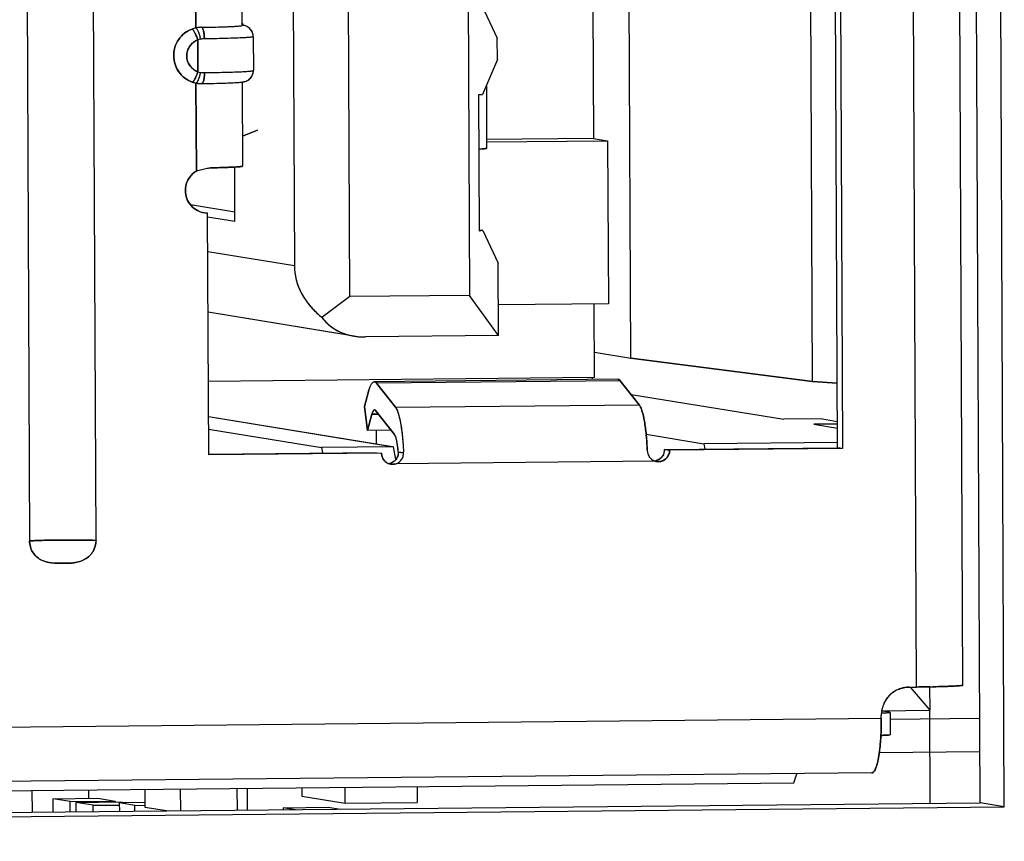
# Model space of a CAD drawing. Header units: millimetres. Extents: x 0 to 1750, y -1720 to 477.
# Tile 23 of 256: x 344.73 to 353.47, y -980.14 to -972.84. Entities that reach past the tile are written whole.
import ezdxf

# ---------------------------------------------------------------- set-up
doc = ezdxf.new("R2010")
doc.units = ezdxf.units.MM
doc.header["$LTSCALE"] = 92.51
for name, color, linetype in [('101304998_DXF_CONTINUOUS_LINE', 7, 'CONTINUOUS'), ('_101304998_1DXF_CONTINUOUS_LINE', 7, 'CONTINUOUS'), ('CAP0402_M_1_DXF_CONTINUOUS_LINE', 7, 'CONTINUOUS'), ('DE-11-072043DXF_CONTINUOUS_LINE', 7, 'CONTINUOUS'), ('DE-19-009523DXF_CONTINUOUS_LINE', 7, 'CONTINUOUS'), ('DFN_10P_20_9DXF_CONTINUOUS_LINE', 7, 'CONTINUOUS'), ('MANIFOLD_SOLDXF_CONTINUOUS_LINE', 7, 'CONTINUOUS'), ('RES0402_M_1_DXF_CONTINUOUS_LINE', 7, 'CONTINUOUS')]:
    doc.layers.add(name, color=color, linetype=linetype)

msp = doc.modelspace()

# ---------------------------------------------------------------- linework, layer by layer
at = {"layer": '101304998_DXF_CONTINUOUS_LINE'}
for p, q in [((352.6917, -978.765), (352.6157, -961.4232)), ((353.1022, -978.7482), (353.0262, -961.4064)), ((344.751, -962.8757), (344.8149, -977.4688)), ((345.4052, -977.4629), (345.3413, -962.8698)), ((347.6596, -975.298), (347.6143, -964.9629)), ((348.6768, -964.9523), (348.7221, -975.2874)), ((347.1238, -965.2072), (347.1668, -975.0226)), ((350.1533, -975.8441), (350.1346, -971.5962)), ((351.7657, -976.0528), (351.7471, -971.8048)), ((351.9883, -976.6402), (351.9684, -972.0923)), ((352.0131, -972.0996), (352.033, -976.6475)), ((346.2905, -972.9111), (346.287, -972.1297)), ((346.6976, -972.1396), (346.7009, -972.8893)), ((348.8322, -972.7128), (348.9683, -973.0006)), ((349.8176, -972.7147), (349.8228, -973.8925)), ((346.7094, -972.8879), (346.7014, -972.8865)), ((346.4725, -972.9031), (346.5491, -972.9009)), ((346.31, -973.3002), (346.3088, -973.0175)), ((346.8014, -972.9888), (346.8027, -973.2887)), ((348.9691, -973.1905), (348.9683, -973.0006)), ((348.9691, -973.1905), (348.8356, -973.5024)), ((346.296, -974.1823), (346.2926, -973.4008)), ((346.3022, -973.3948), (346.3058, -973.3897)), ((346.3981, -973.4045), (346.4914, -973.4025)), ((346.7031, -973.3891), (346.7064, -974.1387)), ((348.871, -973.4197), (348.8735, -973.9798)), ((348.8356, -973.5024), (348.802, -973.5054)), ((348.802, -973.5054), (348.8073, -974.7149)), ((346.7052, -973.8728), (346.838, -973.8191)), ((348.8729, -973.9236), (349.9481, -973.9129)), ((349.8228, -973.8925), (348.8732, -973.9019)), ((349.8228, -973.8925), (349.9481, -973.9129)), ((349.9481, -973.9129), (349.9544, -975.3622)), ((348.8326, -973.986), (348.8094, -973.9875)), ((346.6528, -974.1458), (346.6252, -974.1474)), ((346.6389, -974.6318), (346.6368, -974.1467)), ((346.6737, -974.1443), (346.6528, -974.1458)), ((346.6385, -974.5472), (346.2451, -974.4829)), ((346.4055, -976.7033), (346.396, -974.5543)), ((346.6389, -974.6318), (346.3962, -974.5922)), ((348.8409, -974.7118), (348.8073, -974.7149)), ((348.8409, -974.7118), (348.8086, -974.7066)), ((348.8409, -974.7118), (348.977, -974.9996)), ((346.3975, -974.897), (347.1668, -975.0226)), ((348.9798, -975.6443), (348.977, -974.9996)), ((347.6596, -975.298), (347.4113, -975.4826)), ((348.7221, -975.2874), (347.6596, -975.298)), ((348.9798, -975.6443), (348.7221, -975.2874)), ((349.9544, -975.3622), (348.9787, -975.3719)), ((349.8321, -976.0164), (349.8292, -975.3635)), ((347.6962, -975.6484), (346.3999, -975.4369)), ((348.9798, -975.6443), (347.7992, -975.656)), ((349.8311, -975.7916), (350.1533, -975.8441)), ((351.7657, -976.0528), (350.1533, -975.8441)), ((349.8321, -976.0164), (346.4026, -976.0505)), ((350.0399, -976.0317), (347.8754, -976.0532)), ((349.8127, -976.034), (349.8126, -976.0165)), ((350.0602, -976.0445), (347.8958, -976.066)), ((348.0633, -976.2793), (347.8958, -976.066)), ((350.0602, -976.0445), (350.2278, -976.2578)), ((351.9858, -976.065), (351.7657, -976.0528)), ((347.8289, -976.1293), (347.7889, -976.274)), ((350.1559, -976.1662), (351.5116, -976.3875)), ((347.7889, -976.274), (347.8147, -976.486)), ((348.0633, -976.2793), (350.2278, -976.2578)), ((346.404, -976.363), (348.0382, -976.6297)), ((347.8147, -976.486), (347.8546, -976.3413)), ((347.8546, -976.3413), (347.9125, -976.3407)), ((347.8881, -976.3096), (348.0556, -976.5229)), ((351.8559, -976.3841), (351.5116, -976.3875)), ((351.8559, -976.3841), (351.9873, -976.4055)), ((351.9874, -976.4293), (351.7801, -976.4313)), ((351.7801, -976.4313), (351.9875, -976.4652)), ((346.4044, -976.4738), (347.407, -976.6374)), ((348.025, -976.4839), (347.8147, -976.486)), ((347.8966, -976.6066), (347.8961, -976.4852)), ((350.2901, -976.5203), (350.8012, -976.6037)), ((348.0465, -976.631), (347.407, -976.6374)), ((347.407, -976.6374), (347.4156, -976.6855)), ((348.0669, -976.7457), (348.0465, -976.631)), ((350.4535, -976.6554), (351.9883, -976.6402)), ((352.033, -976.6475), (350.4982, -976.6627)), ((351.9878, -976.5919), (350.8012, -976.6037)), ((350.8012, -976.6037), (350.8098, -976.6519)), ((346.4054, -976.6956), (347.8955, -976.6808)), ((347.9402, -976.6881), (346.4055, -976.7033)), ((348.1354, -976.6859), (348.0889, -976.6783)), ((350.4982, -976.6627), (350.4535, -976.6554)), ((350.3695, -976.7589), (348.0698, -976.7818)), ((350.3838, -976.7622), (350.3695, -976.7589)), ((352.6228, -978.7657), (352.6917, -978.765)), ((352.8107, -978.9717), (352.637, -978.7656)), ((352.8107, -978.9717), (352.8098, -978.7633)), ((352.3775, -978.976), (352.8107, -978.9717)), ((352.453, -978.9894), (352.3844, -978.9782)), ((352.3871, -978.9943), (352.4168, -978.9934)), ((352.4549, -978.9906), (352.4554, -978.9902)), ((352.4555, -978.9902), (352.4563, -979.1901)), ((323.614, -979.3284), (352.378, -979.043)), ((352.378, -979.043), (352.3779, -979.018)), ((353.252, -979.0445), (352.4561, -979.0524)), ((353.2533, -979.342), (352.3598, -979.3509)), ((352.2935, -979.5284), (323.5653, -979.8135)), ((322.8735, -979.9013), (351.6017, -979.6163)), ((351.6017, -979.6163), (351.6279, -979.535))]:
    msp.add_line(p, q, dxfattribs=at)
for centre, radius, start, end in [((346.5738, -972.9772), 0.1673, 34.38979, 40.55821), ((346.5666, -972.9822), 0.1761, 32.01941, 34.43174), ((346.3424, -973.1499), 0.2443, 102.27918, 110.28778), ((346.3427, -973.1505), 0.245, 90.82418, 102.31255), ((346.3701, -973.2158), 0.2075, 100.50676, 107.19405), ((346.37, -973.2151), 0.2068, 90.77263, 100.51354), ((346.366, -973.1065), 0.2017, 253.89115, 260.75273), ((345.89, -973.2192), 0.4519, 347.29842, 348.99214), ((346.366, -973.1067), 0.2015, 260.75081, 270.73726), ((346.3395, -973.1632), 0.2422, 250.77952, 258.83433), ((346.3393, -973.164), 0.2413, 258.83888, 260.83009), ((346.339, -973.1661), 0.2392, 260.83035, 262.719), ((346.3387, -973.168), 0.2374, 262.7195, 264.29714), ((346.3386, -973.1696), 0.2357, 264.29732, 265.77664), ((346.3384, -973.173), 0.2323, 265.76924, 270.74267), ((346.1551, -959.1639), 14.2427, 270.7528, 270.86809), ((346.1673, -959.9671), 13.4394, 270.86794, 270.98373), ((346.6727, -973.1663), 0.2274, 277.68869, 280.43334), ((348.6908, -971.9627), 2.0283, 273.2107, 273.35116), ((346.3938, -974.3611), 0.1931, 248.63748, 253.88914), ((346.3944, -974.3593), 0.195, 253.88304, 255.78123), ((346.3946, -974.3586), 0.1958, 255.78233, 260.70724), ((346.3942, -974.3609), 0.1934, 260.68921, 270.53165), ((347.7864, -975.0955), 0.5603, 260.73566, 262.03954), ((347.7895, -975.072), 0.5839, 262.053, 265.71737), ((347.7915, -975.0471), 0.609, 265.7065, 267.1668), ((347.7922, -975.0334), 0.6226, 267.1628, 267.6406), ((347.7926, -975.0246), 0.6315, 267.64179, 268.70341), ((347.7928, -975.017), 0.6391, 268.70217, 269.24531), ((347.7928, -975.0109), 0.6452, 269.24622, 270.56974), ((348.0404, -976.6881), 0.1001, 198.25823, 207.42265), ((347.9951, -976.6848), 0.0944, 319.69847, 330.81286), ((347.9975, -976.6861), 0.0917, 330.81471, 339.22513), ((345.4889, -976.7886), 2.6485, 2.22281, 2.43737), ((350.3535, -976.657), 0.0996, 306.76799, 315.6969), ((350.3524, -976.656), 0.1011, 315.7107, 333.09357), ((350.3522, -976.6561), 0.1012, 333.20851, 342.30153), ((348.0385, -976.6894), 0.0977, 234.61693, 247.16232), ((348.0382, -976.6902), 0.0968, 247.1576, 260.70408), ((347.9934, -976.6829), 0.0969, 289.03112, 297.49723), ((347.9929, -976.6818), 0.0981, 297.47801, 305.44999), ((347.9945, -976.6839), 0.0954, 305.43473, 313.67916), ((347.9955, -976.6851), 0.0939, 313.72419, 319.70088), ((350.399, -976.6679), 0.0957, 246.96246, 252.05763), ((350.3548, -976.6601), 0.0962, 274.09697, 279.32618), ((350.3547, -976.6596), 0.0967, 279.36964, 288.56495), ((350.3538, -976.6572), 0.0993, 288.60519, 306.68449), ((352.6281, -979.0143), 0.2493, 128.49447, 136.18488), ((352.6271, -979.0129), 0.2476, 113.73333, 128.50414), ((352.595, -966.9943), 11.771, 271.04683, 271.18549), ((352.6312, -979.0167), 0.2533, 143.2243, 158.22573), ((352.6294, -979.0153), 0.251, 136.20598, 143.21507), ((352.6316, -979.0171), 0.2537, 170.64466, 180.21125), ((352.3137, -975.9514), 3.0438, 271.24342, 271.38086), ((352.634, -979.0173), 0.256, 158.3232, 170.67983), ((352.3114, -976.0109), 3.1843, 271.1368, 271.37712)]:
    msp.add_arc(centre, radius, start, end, dxfattribs=at)
msp.add_ellipse((347.9948, -975.0487), major_axis=(0.8263, -0.0697), ratio=0.770184, start_param=-3.073331, end_param=-2.287933, dxfattribs=at)
for points, knots in [([(346.8014, -972.9888), (346.8013, -972.9735), (346.794, -972.9427), (346.7615, -972.9035), (346.7281, -972.8909), (346.7094, -972.8879)], [0, 0, 0, 0, 0.311367, 0.616025, 1, 1, 1, 1]), ([(346.2598, -973.3919), (346.2127, -973.3755), (346.1266, -973.3105), (346.0791, -973.1578), (346.1255, -973.0046), (346.2107, -972.9381), (346.2577, -972.9207)], [0, 0, 0, 0, 0.248281, 0.498937, 0.750386, 1, 1, 1, 1]), ([(346.2577, -972.9207), (346.2616, -972.9213), (346.27, -972.9327), (346.282, -972.9526), (346.2959, -972.9832), (346.3047, -973.0058), (346.3088, -973.0175)], [0, 0, 0, 0, 0.106308, 0.338648, 0.662958, 1, 1, 1, 1]), ([(346.2905, -972.9111), (346.2945, -972.9116), (346.3034, -972.9231), (346.3134, -972.9442), (346.3241, -972.976), (346.3298, -972.9996), (346.3323, -973.0117)], [0, 0, 0, 0, 0.110353, 0.34126, 0.663666, 1, 1, 1, 1]), ([(346.3392, -972.9055), (346.3508, -972.9054), (346.3952, -972.9047), (346.4397, -972.9039), (346.4725, -972.9031)], [0, 0, 0, 0, 0.261276, 1, 1, 1, 1]), ([(346.3673, -973.0083), (346.3672, -972.9843), (346.3638, -972.9512), (346.3531, -972.917), (346.3435, -972.906), (346.3392, -972.9055)], [0, 0, 0, 0, 0.654115, 0.881875, 1, 1, 1, 1]), ([(346.5491, -972.9009), (346.5548, -972.9007), (346.5759, -972.9), (346.597, -972.8991), (346.6123, -972.8983)], [0, 0, 0, 0, 0.271409, 1, 1, 1, 1]), ([(346.6123, -972.8983), (346.625, -972.8977), (346.647, -972.8965), (346.6724, -972.8946), (346.6872, -972.893), (346.6945, -972.8918), (346.6984, -972.8909), (346.7009, -972.8899), (346.7009, -972.8893)], [0, 0, 0, 0, 0.426491, 0.738727, 0.849823, 0.930192, 0.979595, 1, 1, 1, 1]), ([(346.3088, -973.0175), (346.2807, -973.0281), (346.2294, -973.0678), (346.2016, -973.1598), (346.2301, -973.2515), (346.2819, -973.2903), (346.31, -973.3002)], [0, 0, 0, 0, 0.249583, 0.501063, 0.75175, 1, 1, 1, 1]), ([(346.8013, -972.9888), (346.8014, -972.9896), (346.7978, -972.9909), (346.7926, -972.9921), (346.7825, -972.9935), (346.7624, -972.9956), (346.7278, -972.9981), (346.6766, -973.0006), (346.6129, -973.003), (346.5386, -973.0052), (346.4555, -973.007), (346.3974, -973.0079), (346.3673, -973.0083)], [0, 0, 0, 0, 0.005596, 0.019429, 0.041969, 0.073122, 0.160581, 0.279627, 0.427165, 0.599498, 0.792341, 1, 1, 1, 1]), ([(346.3686, -973.3081), (346.3987, -973.3077), (346.4568, -973.3068), (346.5399, -973.305), (346.6142, -973.3029), (346.6779, -973.3005), (346.7291, -973.2979), (346.7637, -973.2955), (346.7838, -973.2934), (346.794, -973.2919), (346.7991, -973.2907), (346.8027, -973.2895), (346.8027, -973.2887)], [0, 0, 0, 0, 0.207659, 0.400502, 0.572835, 0.720373, 0.839419, 0.926878, 0.958031, 0.980571, 0.994404, 1, 1, 1, 1]), ([(346.7548, -973.3748), (346.769, -973.366), (346.7938, -973.3406), (346.8028, -973.306), (346.8027, -973.2887)], [0, 0, 0, 0, 0.490387, 1, 1, 1, 1]), ([(346.2625, -973.3914), (346.262, -973.3916), (346.2611, -973.3919), (346.2602, -973.392), (346.2598, -973.3919)], [0, 0, 0, 0, 0.544748, 1, 1, 1, 1]), ([(346.2918, -973.3463), (346.2869, -973.3571), (346.2786, -973.3724), (346.2681, -973.3889), (346.2625, -973.3914)], [0, 0, 0, 0, 0.656434, 1, 1, 1, 1]), ([(346.2926, -973.4008), (346.2933, -973.4009), (346.2973, -973.4005), (346.3002, -973.3973), (346.3022, -973.3948)], [0, 0, 0, 0, 0.179345, 1, 1, 1, 1]), ([(346.3058, -973.3897), (346.3071, -973.3875), (346.3131, -973.3767), (346.3175, -973.365), (346.3207, -973.3556)], [0, 0, 0, 0, 0.203136, 1, 1, 1, 1]), ([(346.3422, -973.4053), (346.343, -973.4053), (346.3469, -973.4046), (346.3499, -973.4015), (346.3517, -973.399)], [0, 0, 0, 0, 0.203414, 1, 1, 1, 1]), ([(346.3517, -973.399), (346.3533, -973.3969), (346.36, -973.3844), (346.363, -973.3703), (346.3649, -973.359)], [0, 0, 0, 0, 0.184347, 1, 1, 1, 1]), ([(346.4914, -973.4025), (346.535, -973.4014), (346.6056, -973.3988), (346.6763, -973.3954), (346.7032, -973.3917)], [0, 0, 0, 0, 0.617203, 1, 1, 1, 1]), ([(346.7139, -973.39), (346.7163, -973.3895), (346.7306, -973.3867), (346.7445, -973.3812), (346.7548, -973.3748)], [0, 0, 0, 0, 0.166539, 1, 1, 1, 1]), ([(348.8647, -973.9826), (348.8628, -973.983), (348.8521, -973.9845), (348.8414, -973.9853), (348.8326, -973.986)], [0, 0, 0, 0, 0.18311, 1, 1, 1, 1]), ([(348.8718, -973.981), (348.8714, -973.9812), (348.8691, -973.9819), (348.8667, -973.9823), (348.8647, -973.9826)], [0, 0, 0, 0, 0.180248, 1, 1, 1, 1]), ([(348.8735, -973.9798), (348.8735, -973.98), (348.8729, -973.9806), (348.8722, -973.9808), (348.8718, -973.981)], [0, 0, 0, 0, 0.350665, 1, 1, 1, 1]), ([(346.4224, -974.1537), (346.4122, -974.1561), (346.3702, -974.1661), (346.328, -974.1754), (346.296, -974.1823)], [0, 0, 0, 0, 0.241902, 1, 1, 1, 1]), ([(346.557, -974.1502), (346.5468, -974.1506), (346.5019, -974.152), (346.457, -974.153), (346.4224, -974.1537)], [0, 0, 0, 0, 0.227832, 1, 1, 1, 1]), ([(346.6252, -974.1474), (346.6201, -974.1476), (346.5973, -974.1487), (346.5746, -974.1496), (346.557, -974.1502)], [0, 0, 0, 0, 0.224885, 1, 1, 1, 1]), ([(346.7013, -974.1409), (346.6997, -974.1412), (346.6906, -974.1428), (346.6814, -974.1436), (346.6737, -974.1443)], [0, 0, 0, 0, 0.171241, 1, 1, 1, 1]), ([(346.7064, -974.1387), (346.7064, -974.1389), (346.705, -974.1405), (346.7029, -974.1405), (346.7013, -974.1409)], [0, 0, 0, 0, 0.11118, 1, 1, 1, 1]), ([(346.2615, -974.5019), (346.2437, -974.4852), (346.214, -974.4447), (346.201, -974.3963), (346.1991, -974.3718)], [0, 0, 0, 0, 0.498581, 1, 1, 1, 1]), ([(347.4113, -975.4826), (347.4395, -975.5216), (347.5236, -975.6001), (347.6331, -975.6381), (347.6962, -975.6484)], [0, 0, 0, 0, 0.429335, 1, 1, 1, 1]), ([(350.0399, -976.0317), (350.0416, -976.0317), (350.0498, -976.0331), (350.0562, -976.0394), (350.0602, -976.0445)], [0, 0, 0, 0, 0.210482, 1, 1, 1, 1]), ([(347.8289, -976.1293), (347.832, -976.1183), (347.8383, -976.0986), (347.85, -976.0717), (347.865, -976.0533), (347.8754, -976.0532)], [0, 0, 0, 0, 0.373093, 0.660885, 1, 1, 1, 1]), ([(347.8754, -976.0532), (347.8771, -976.0532), (347.8854, -976.0546), (347.8918, -976.0609), (347.8958, -976.066)], [0, 0, 0, 0, 0.210482, 1, 1, 1, 1]), ([(348.0633, -976.2793), (348.0753, -976.2945), (348.0929, -976.3426), (348.1124, -976.4294), (348.1272, -976.5449), (348.133, -976.6302), (348.135, -976.6759)], [0, 0, 0, 0, 0.142974, 0.368341, 0.661544, 1, 1, 1, 1]), ([(350.2278, -976.2578), (350.2302, -976.2608), (350.2411, -976.2776), (350.248, -976.2966), (350.2529, -976.3119)], [0, 0, 0, 0, 0.194209, 1, 1, 1, 1]), ([(347.8687, -976.3087), (347.8673, -976.3104), (347.8608, -976.3204), (347.8572, -976.3319), (347.8546, -976.3413)], [0, 0, 0, 0, 0.185876, 1, 1, 1, 1]), ([(347.8779, -976.3032), (347.8754, -976.3032), (347.8718, -976.3052), (347.8694, -976.3079), (347.8687, -976.3087)], [0, 0, 0, 0, 0.697833, 1, 1, 1, 1]), ([(347.8805, -976.3036), (347.8801, -976.3035), (347.8792, -976.3033), (347.8783, -976.3032), (347.8779, -976.3032)], [0, 0, 0, 0, 0.506155, 1, 1, 1, 1]), ([(350.2529, -976.3119), (350.2624, -976.3416), (350.2774, -976.4119), (350.2864, -976.483), (350.2904, -976.5233)], [0, 0, 0, 0, 0.434937, 1, 1, 1, 1]), ([(348.0889, -976.6783), (348.0863, -976.6447), (348.0814, -976.5991), (348.0682, -976.5476), (348.0605, -976.529), (348.0556, -976.5229)], [0, 0, 0, 0, 0.630534, 0.853315, 1, 1, 1, 1]), ([(350.2904, -976.5233), (350.2915, -976.5346), (350.2957, -976.5816), (350.2985, -976.6286), (350.2998, -976.6644)], [0, 0, 0, 0, 0.241074, 1, 1, 1, 1]), ([(348.0698, -976.7818), (348.0891, -976.7751), (348.1243, -976.7487), (348.1362, -976.7062), (348.1354, -976.6859)], [0, 0, 0, 0, 0.500108, 1, 1, 1, 1]), ([(350.2998, -976.6644), (350.3006, -976.6836), (350.3127, -976.7223), (350.344, -976.7485), (350.3616, -976.756)], [0, 0, 0, 0, 0.501666, 1, 1, 1, 1]), ([(350.4982, -976.6627), (350.4984, -976.6907), (350.4731, -976.7496), (350.4111, -976.7668), (350.3838, -976.7623)], [0, 0, 0, 0, 0.503022, 1, 1, 1, 1]), ([(345.0743, -977.46), (345.0184, -977.4606), (344.9431, -977.4616), (344.8567, -977.4654), (344.8261, -977.4672), (344.8149, -977.4688)], [0, 0, 0, 0, 0.645801, 0.869693, 1, 1, 1, 1]), ([(344.8149, -977.4688), (344.8151, -977.5024), (344.8344, -977.5707), (344.9113, -977.6423), (345.0109, -977.6684), (345.111, -977.665), (345.2113, -977.6663), (345.3105, -977.6382), (345.3865, -977.5654), (345.4054, -977.4967), (345.4052, -977.4629)], [0, 0, 0, 0, 0.12561, 0.250321, 0.374634, 0.49932, 0.62405, 0.748653, 0.873997, 1, 1, 1, 1]), ([(345.4052, -977.4629), (345.3843, -977.462), (345.274, -977.4591), (345.1636, -977.4591), (345.0743, -977.46)], [0, 0, 0, 0, 0.190135, 1, 1, 1, 1]), ([(352.81, -978.7634), (352.8005, -978.7635), (352.761, -978.7642), (352.7216, -978.7647), (352.6917, -978.765)], [0, 0, 0, 0, 0.242665, 1, 1, 1, 1]), ([(353.0978, -978.7502), (353.0882, -978.7525), (353.0599, -978.7545), (353.0057, -978.758), (352.929, -978.7606), (352.8707, -978.7621), (352.8385, -978.7628)], [0, 0, 0, 0, 0.113579, 0.326722, 0.627626, 1, 1, 1, 1]), ([(353.1021, -978.7482), (353.1021, -978.7484), (353.101, -978.7498), (353.0992, -978.7499), (353.0978, -978.7502)], [0, 0, 0, 0, 0.116254, 1, 1, 1, 1]), ([(352.4168, -978.9934), (352.4198, -978.9933), (352.4298, -978.9929), (352.4397, -978.9924), (352.4466, -978.9918)], [0, 0, 0, 0, 0.309645, 1, 1, 1, 1]), ([(352.4466, -978.9918), (352.4476, -978.9917), (352.4503, -978.9914), (352.4532, -978.9912), (352.4549, -978.9906)], [0, 0, 0, 0, 0.358179, 1, 1, 1, 1]), ([(352.378, -979.043), (352.3781, -979.0558), (352.378, -979.1064), (352.3765, -979.1569), (352.3745, -979.1946)], [0, 0, 0, 0, 0.253912, 1, 1, 1, 1]), ([(352.3745, -979.1946), (352.374, -979.203), (352.3721, -979.2356), (352.3695, -979.2681), (352.367, -979.2922)], [0, 0, 0, 0, 0.259261, 1, 1, 1, 1]), ([(352.3879, -979.1942), (352.4018, -979.1939), (352.4234, -979.1931), (352.4451, -979.1922), (352.4528, -979.1911)], [0, 0, 0, 0, 0.641639, 1, 1, 1, 1]), ([(352.4528, -979.1911), (352.4537, -979.191), (352.4546, -979.1907), (352.4563, -979.1904), (352.4563, -979.1901)], [0, 0, 0, 0, 0.725698, 1, 1, 1, 1]), ([(352.367, -979.2922), (352.3624, -979.3373), (352.3542, -979.3991), (352.3354, -979.4709), (352.3245, -979.498), (352.3181, -979.5085)], [0, 0, 0, 0, 0.610613, 0.83572, 1, 1, 1, 1]), ([(352.3181, -979.5085), (352.3163, -979.5115), (352.3105, -979.5202), (352.3008, -979.5283), (352.2935, -979.5284)], [0, 0, 0, 0, 0.325718, 1, 1, 1, 1])]:
    msp.add_open_spline(points, degree=3, knots=knots, dxfattribs=at)
for points in [[(346.31, -973.3002), (346.3047, -973.3159), (346.2987, -973.3313), (346.2918, -973.3463)], [(346.3207, -973.3556), (346.3247, -973.3435), (346.328, -973.3311), (346.3308, -973.3186)], [(346.3649, -973.359), (346.3676, -973.3422), (346.3686, -973.3251), (346.3686, -973.3081)], [(346.2401, -974.2322), (346.2553, -974.2124), (346.2746, -974.1951), (346.296, -974.1823)], [(346.2065, -974.2986), (346.2134, -974.2748), (346.225, -974.2519), (346.2401, -974.2322)], [(346.1991, -974.3718), (346.1971, -974.3474), (346.1997, -974.3222), (346.2065, -974.2986)], [(346.3235, -974.541), (346.3007, -974.5321), (346.2794, -974.5186), (346.2615, -974.5019)], [(347.8844, -976.3058), (347.8832, -976.3048), (347.8819, -976.3041), (347.8805, -976.3036)], [(347.8881, -976.3096), (347.887, -976.3082), (347.8858, -976.3069), (347.8844, -976.3058)], [(347.9454, -976.7195), (347.9421, -976.7094), (347.9403, -976.6987), (347.9402, -976.6881)], [(347.9819, -976.7691), (347.9694, -976.7602), (347.9587, -976.7479), (347.9516, -976.7342)], [(348.0889, -976.6783), (348.09, -976.6918), (348.088, -976.7059), (348.0832, -976.7186)], [(350.4486, -976.6869), (350.4518, -976.6768), (350.4535, -976.666), (350.4535, -976.6554)], [(348.0698, -976.7818), (348.0548, -976.7869), (348.0381, -976.7883), (348.0225, -976.7858)], [(352.5274, -978.7862), (352.5572, -978.7732), (352.5903, -978.766), (352.6228, -978.7657)]]:
    msp.add_open_spline(points, degree=3, dxfattribs=at)
at = {"layer": '_101304998_1DXF_CONTINUOUS_LINE'}
for p, q in [((347.6596, -975.298), (347.6143, -964.9629)), ((348.6768, -964.9523), (348.7221, -975.2874)), ((347.1238, -965.2072), (347.1668, -975.0226)), ((350.1533, -975.8441), (350.1346, -971.5962)), ((351.7657, -976.0528), (351.7471, -971.8048)), ((348.8322, -972.7128), (348.9683, -973.0006)), ((349.8176, -972.7147), (349.8228, -973.8925)), ((348.9691, -973.1905), (348.9683, -973.0006)), ((348.9691, -973.1905), (348.8356, -973.5024)), ((348.871, -973.4197), (348.8735, -973.9798)), ((348.802, -973.5054), (348.8356, -973.5024)), ((348.802, -973.5054), (348.8073, -974.7149)), ((349.8228, -973.8925), (348.8732, -973.9019)), ((348.8732, -973.9236), (349.9481, -973.9129)), ((349.8228, -973.8925), (349.9481, -973.9129)), ((349.9481, -973.9129), (349.9544, -975.3622)), ((348.8042, -973.9878), (348.807, -973.9877)), ((348.807, -973.9877), (348.8094, -973.9875)), ((348.8094, -973.9875), (348.832, -973.986)), ((348.832, -973.986), (348.8326, -973.986)), ((346.6389, -974.6318), (346.6368, -974.1467)), ((346.6385, -974.5472), (346.2451, -974.4829)), ((346.6389, -974.6318), (346.3962, -974.5922)), ((348.8409, -974.7118), (348.8073, -974.7149)), ((348.8409, -974.7118), (348.8086, -974.7066)), ((348.8409, -974.7118), (348.977, -974.9996)), ((346.3975, -974.897), (347.1668, -975.0226)), ((348.9798, -975.6443), (348.977, -974.9996)), ((347.6596, -975.298), (347.4113, -975.4826)), ((348.7221, -975.2874), (347.6596, -975.298)), ((348.9798, -975.6443), (348.7221, -975.2874)), ((349.9544, -975.3622), (348.9787, -975.3719)), ((349.8321, -976.0164), (349.8292, -975.3635)), ((347.6933, -975.648), (346.3999, -975.4369)), ((348.9798, -975.6443), (347.7992, -975.656)), ((349.8311, -975.7916), (350.1533, -975.8441)), ((350.1533, -975.8441), (351.7657, -976.0528)), ((349.8321, -976.0164), (346.4026, -976.0505)), ((351.7657, -976.0528), (351.9858, -976.065)), ((352.453, -978.9894), (352.3816, -978.9777)), ((352.4555, -978.9902), (352.4563, -979.1901)), ((353.252, -979.0445), (352.4557, -979.0524)), ((353.2533, -979.342), (352.3598, -979.3509))]:
    msp.add_line(p, q, dxfattribs=at)
for centre, radius, start, end in [((348.8456, -973.8666), 0.1177, 278.99185, 279.36864), ((348.8676, -973.9698), 0.012, 289.14294, 290.75624), ((352.313, -975.9224), 3.0728, 271.24314, 271.37674)]:
    msp.add_arc(centre, radius, start, end, dxfattribs=at)
msp.add_ellipse((347.9948, -975.0487), major_axis=(0.577, 0.4426), ratio=0.720744, start_param=-3.162422, end_param=-2.377023, dxfattribs=at)
for points, knots in [([(348.8326, -973.986), (348.8359, -973.9857), (348.8464, -973.9849), (348.8568, -973.9839), (348.864, -973.9828)], [0, 0, 0, 0, 0.312886, 1, 1, 1, 1]), ([(348.8647, -973.9826), (348.8654, -973.9825), (348.8677, -973.9821), (348.87, -973.9817), (348.8715, -973.9811)], [0, 0, 0, 0, 0.313669, 1, 1, 1, 1]), ([(348.8718, -973.981), (348.8721, -973.9809), (348.8727, -973.9807), (348.8735, -973.9802), (348.8735, -973.9798)], [0, 0, 0, 0, 0.374055, 1, 1, 1, 1]), ([(347.1668, -975.0226), (347.1669, -975.0732), (347.1811, -975.1713), (347.2422, -975.2985), (347.3084, -975.3861), (347.3661, -975.4446), (347.3962, -975.4703), (347.4113, -975.4826)], [0, 0, 0, 0, 0.282336, 0.542134, 0.779447, 0.891499, 1, 1, 1, 1]), ([(352.3868, -978.9943), (352.3925, -978.9941), (352.404, -978.9939), (352.4184, -978.9934), (352.4298, -978.9929), (352.4384, -978.9923), (352.447, -978.992), (352.4528, -978.9912), (352.4555, -978.9902)], [0, 0, 0, 0, 0.249993, 0.500204, 0.625139, 0.75005, 0.875458, 1, 1, 1, 1]), ([(352.4528, -979.1911), (352.4498, -979.1915), (352.4421, -979.1922), (352.4204, -979.1934), (352.4018, -979.1939), (352.3879, -979.1942)], [0, 0, 0, 0, 0.139352, 0.358352, 1, 1, 1, 1])]:
    msp.add_open_spline(points, degree=3, knots=knots, dxfattribs=at)
msp.add_open_spline([(352.4563, -979.1901), (352.4552, -979.1906), (352.454, -979.1909), (352.4528, -979.1911)], degree=3, dxfattribs=at)
at = {"layer": 'CAP0402_M_1_DXF_CONTINUOUS_LINE'}
for p, q in [((344.8401, -979.878), (344.8393, -979.6834)), ((345.339, -979.6784), (345.3394, -979.7537)), ((345.8387, -979.6735), (345.8394, -979.8315)), ((346.1575, -979.8649), (346.1567, -979.6703)), ((346.6564, -979.6653), (346.6573, -979.8599)), ((345.8392, -979.7922), (345.612, -979.7944)), ((345.7484, -979.8167), (345.612, -979.7944)), ((345.612, -979.7944), (345.6124, -979.8703)), ((345.7484, -979.8167), (345.8393, -979.8158)), ((345.7487, -979.869), (345.7484, -979.8167)), ((345.8394, -979.8315), (346.0503, -979.866))]:
    msp.add_line(p, q, dxfattribs=at)
at = {"layer": 'DE-11-072043DXF_CONTINUOUS_LINE'}
for p, q in [((353.2553, -979.7945), (353.1701, -960.3397)), ((353.4701, -979.8295), (353.3847, -960.3388)), ((322.6263, -980.0984), (353.2553, -979.7945)), ((353.4701, -979.8295), (353.2553, -979.7945)), ((322.6267, -980.1356), (353.4701, -979.8295))]:
    msp.add_line(p, q, dxfattribs=at)
at = {"layer": 'DE-19-009523DXF_CONTINUOUS_LINE'}
for p, q in [((352.8063, -978.9717), (352.8099, -979.7989)), ((352.8063, -978.9717), (352.8099, -979.7964)), ((346.7461, -979.6644), (346.7469, -979.859))]:
    msp.add_line(p, q, dxfattribs=at)
at = {"layer": 'DFN_10P_20_9DXF_CONTINUOUS_LINE'}
for p, q in [((347.2334, -979.6596), (347.2337, -979.7337)), ((347.6177, -979.7963), (347.6171, -979.6558)), ((348.2565, -979.6495), (348.2572, -979.79)), ((347.2337, -979.7337), (347.6177, -979.7963)), ((347.6177, -979.7963), (348.2572, -979.79))]:
    msp.add_line(p, q, dxfattribs=at)
at = {"layer": 'MANIFOLD_SOLDXF_CONTINUOUS_LINE'}
for p, q in [((352.6917, -978.765), (352.6157, -961.4232)), ((353.1022, -978.7482), (353.0262, -961.4064)), ((344.751, -962.8757), (344.8149, -977.4688)), ((345.4052, -977.4629), (345.3413, -962.8698)), ((351.9883, -976.6402), (351.9684, -972.0923)), ((352.0131, -972.0996), (352.033, -976.6475)), ((346.287, -972.1297), (346.2905, -972.9111)), ((346.6976, -972.1396), (346.7009, -972.8893)), ((346.7094, -972.8879), (346.7014, -972.8865)), ((346.3088, -973.0175), (346.31, -973.3002)), ((346.8014, -972.9888), (346.8027, -973.2887)), ((346.2926, -973.4008), (346.296, -974.1823)), ((346.3085, -973.4034), (346.3151, -973.4041)), ((346.3151, -973.4041), (346.3174, -973.4044)), ((346.3174, -973.4044), (346.3212, -973.4047)), ((346.3212, -973.4047), (346.3243, -973.4049)), ((346.3243, -973.4049), (346.3267, -973.405)), ((346.3267, -973.405), (346.3368, -973.4053)), ((346.3368, -973.4053), (346.3422, -973.4053)), ((346.3422, -973.4053), (346.3688, -973.405)), ((346.3688, -973.405), (346.3896, -973.4046)), ((346.4343, -973.4038), (346.4556, -973.4034)), ((346.7031, -973.3917), (346.7147, -973.3898)), ((346.7031, -973.3917), (346.7064, -974.1387)), ((346.838, -973.8191), (346.7052, -973.8728)), ((346.2988, -974.1817), (346.296, -974.1823)), ((346.5544, -974.1503), (346.557, -974.1502)), ((346.6243, -974.1474), (346.6252, -974.1474)), ((346.6252, -974.1474), (346.6506, -974.1459)), ((346.6506, -974.1459), (346.6528, -974.1458)), ((346.6528, -974.1458), (346.6733, -974.1443)), ((346.6732, -974.1443), (346.6738, -974.1443)), ((346.4055, -976.7033), (346.396, -974.5543)), ((350.0399, -976.0317), (347.8754, -976.0532)), ((349.8127, -976.034), (349.8126, -976.0166)), ((350.0602, -976.0445), (347.8958, -976.066)), ((347.8958, -976.066), (348.0633, -976.2793)), ((350.2278, -976.2578), (350.0602, -976.0445)), ((347.7889, -976.274), (347.8289, -976.1293)), ((350.1559, -976.1662), (351.5116, -976.3875)), ((347.8147, -976.486), (347.7889, -976.274)), ((348.0633, -976.2793), (350.2278, -976.2578)), ((346.404, -976.363), (348.0465, -976.631)), ((347.8546, -976.3413), (347.8147, -976.486)), ((347.9125, -976.3407), (347.8546, -976.3413)), ((347.8796, -976.3034), (347.8779, -976.3032)), ((348.0556, -976.5229), (347.8881, -976.3096)), ((351.8559, -976.3841), (351.5116, -976.3875)), ((351.8559, -976.3841), (351.9873, -976.4055)), ((351.9874, -976.4293), (351.7801, -976.4313)), ((351.7801, -976.4313), (351.9875, -976.4652)), ((346.4044, -976.4738), (347.407, -976.6374)), ((348.025, -976.4839), (347.8147, -976.486)), ((347.8966, -976.6066), (347.8961, -976.4852)), ((350.2901, -976.5203), (350.8012, -976.6037)), ((348.0465, -976.631), (347.407, -976.6374)), ((347.407, -976.6374), (347.4156, -976.6855)), ((348.0669, -976.7457), (348.0465, -976.631)), ((350.4535, -976.6554), (351.9883, -976.6402)), ((352.033, -976.6475), (350.4982, -976.6627)), ((351.9881, -976.5919), (350.8012, -976.6037)), ((350.8012, -976.6037), (350.8098, -976.6519)), ((352.033, -976.6475), (351.9883, -976.6402)), ((346.4054, -976.6956), (347.8955, -976.6808)), ((347.9402, -976.6881), (346.4055, -976.7033)), ((348.0889, -976.6783), (348.1354, -976.6859)), ((350.4535, -976.6554), (350.4982, -976.6627)), ((350.3695, -976.7589), (348.0698, -976.7818)), ((352.6228, -978.7657), (352.6917, -978.765)), ((352.8107, -978.9717), (352.637, -978.7656)), ((352.8107, -978.9717), (352.8098, -978.7633)), ((352.3819, -978.9759), (352.8107, -978.9717)), ((323.614, -979.3284), (352.378, -979.043)), ((352.378, -979.043), (352.3779, -979.018)), ((352.2935, -979.5284), (323.5653, -979.8135)), ((322.8735, -979.9013), (351.6017, -979.6163)), ((351.6017, -979.6163), (351.6279, -979.535))]:
    msp.add_line(p, q, dxfattribs=at)
for centre, radius, start, end in [((346.5832, -972.9687), 0.1548, 38.34126, 40.46832), ((346.5736, -972.976), 0.1668, 31.43475, 38.26944), ((346.6938, -972.9836), 0.097, 80.74141, 81.86297), ((346.6803, -973.0663), 0.1808, 79.53442, 80.75075), ((346.3424, -973.1499), 0.2443, 102.27919, 110.28778), ((346.1551, -958.8964), 14.0103, 270.75261, 270.94226), ((346.7007, -972.9893), 0.1007, 0.26416, 8.84512), ((346.3701, -973.2158), 0.2075, 100.50676, 107.19405), ((346.37, -973.2147), 0.2064, 90.76251, 100.52365), ((346.366, -973.1065), 0.2017, 253.89115, 260.75273), ((346.366, -973.1067), 0.2015, 260.7508, 270.73727), ((346.702, -973.2891), 0.1007, 351.39804, 0.23539), ((346.3395, -973.1632), 0.2422, 250.77952, 258.83432), ((346.3393, -973.1644), 0.241, 258.83788, 261.46113), ((346.339, -973.166), 0.2394, 261.46381, 261.80959), ((346.3389, -973.1666), 0.2387, 261.80935, 262.69052), ((346.0003, -973.2488), 0.3377, 341.54566, 343.8904), ((346.182, -960.8356), 12.5707, 270.94639, 271.15021), ((346.2151, -963.2035), 10.9521, 271.08417, 271.4134), ((346.2638, -965.2393), 8.9158, 271.42319, 271.54988), ((346.3042, -966.7123), 7.4422, 271.54599, 271.92674), ((346.6897, -974.0873), 0.0548, 281.60384, 282.17105), ((346.3942, -974.3606), 0.1937, 248.62462, 254.05282), ((346.3941, -974.3609), 0.1934, 254.05302, 259.64088), ((346.394, -974.3613), 0.193, 259.64502, 260.73768), ((346.3942, -974.3603), 0.194, 260.74372, 270.55676), ((347.8778, -976.312), 0.00884, 72.61309, 78.50627), ((347.8743, -976.3184), 0.0162, 51.33891, 52.97628), ((348.042, -976.6876), 0.1017, 180.29189, 198.28811), ((348.0406, -976.6879), 0.1003, 198.35735, 206.65073), ((348.0401, -976.6881), 0.0998, 206.66393, 207.51606), ((345.4625, -976.7896), 2.6749, 2.22277, 2.42884), ((350.4074, -976.6602), 0.1076, 182.22228, 196.92353), ((350.3523, -976.656), 0.1011, 333.11881, 333.96334), ((350.352, -976.6559), 0.1015, 333.97402, 342.20355), ((350.3512, -976.6557), 0.1023, 342.25958, 0.19582), ((348.0385, -976.6895), 0.0976, 233.65959, 247.22015), ((348.0381, -976.69), 0.097, 247.26974, 270.55178), ((347.9934, -976.6827), 0.0971, 274.812, 276.72409), ((347.9932, -976.6821), 0.0977, 276.74996, 288.99172), ((348.038, -976.6892), 0.0979, 270.64278, 288.95695), ((350.3997, -976.6658), 0.0979, 244.34193, 247.2064), ((350.3996, -976.666), 0.0977, 247.20457, 252.06811), ((350.3994, -976.6667), 0.0969, 252.07752, 270.5608), ((350.3545, -976.6589), 0.0975, 279.39182, 287.99784), ((350.3537, -976.6573), 0.0993, 306.33298, 307.24985), ((352.6282, -979.0143), 0.2494, 128.50459, 135.54178), ((352.6272, -979.0133), 0.248, 113.73414, 128.48033), ((352.6261, -979.0111), 0.2455, 113.22496, 113.68842), ((352.5455, -963.9837), 14.782, 270.56661, 270.92152), ((352.5754, -965.9385), 12.827, 270.92858, 271.04723), ((352.5926, -966.8831), 11.8822, 271.04741, 271.18599), ((352.6247, -968.4284), 10.3366, 271.18537, 271.45987), ((352.6317, -979.0168), 0.2538, 157.78262, 158.24075), ((352.6289, -979.015), 0.2504, 135.54001, 136.19021), ((352.6326, -979.017), 0.2546, 170.73291, 180.23948), ((352.6325, -979.017), 0.2546, 158.26073, 170.71107)]:
    msp.add_arc(centre, radius, start, end, dxfattribs=at)
for points, knots in [([(346.8002, -972.9738), (346.7981, -972.9607), (346.7889, -972.9355), (346.7633, -972.9078), (346.7362, -972.8938), (346.7195, -972.8897), (346.7132, -972.8885)], [0, 0, 0, 0, 0.305487, 0.603266, 0.85245, 1, 1, 1, 1]), ([(346.2577, -972.9207), (346.234, -972.9295), (346.1889, -972.9547), (346.136, -973.0111), (346.1022, -973.081), (346.0946, -973.1324), (346.0948, -973.1579)], [0, 0, 0, 0, 0.248487, 0.498222, 0.748934, 1, 1, 1, 1]), ([(346.3088, -973.0175), (346.3047, -973.0058), (346.2958, -972.9831), (346.2836, -972.9564), (346.2736, -972.9385), (346.2675, -972.9292), (346.2625, -972.9234), (346.2591, -972.9209), (346.2577, -972.9207)], [0, 0, 0, 0, 0.336539, 0.660366, 0.791445, 0.892547, 0.960648, 1, 1, 1, 1]), ([(346.3392, -972.9055), (346.3352, -972.9056), (346.3188, -972.9062), (346.3025, -972.9085), (346.2905, -972.9111)], [0, 0, 0, 0, 0.245793, 1, 1, 1, 1]), ([(346.2905, -972.9111), (346.292, -972.9113), (346.2958, -972.9136), (346.3037, -972.9235), (346.3136, -972.9447), (346.324, -972.9758), (346.3298, -972.9996), (346.3323, -973.0117)], [0, 0, 0, 0, 0.043088, 0.112096, 0.34255, 0.664325, 1, 1, 1, 1]), ([(346.3392, -972.9055), (346.3435, -972.906), (346.3497, -972.913), (346.355, -972.9242), (346.3612, -972.9435), (346.3659, -972.9719), (346.3672, -972.9959), (346.3673, -973.0083)], [0, 0, 0, 0, 0.117904, 0.217718, 0.345854, 0.664007, 1, 1, 1, 1]), ([(346.3855, -972.9048), (346.3949, -972.9047), (346.4307, -972.9041), (346.4664, -972.9033), (346.4928, -972.9026)], [0, 0, 0, 0, 0.262162, 1, 1, 1, 1]), ([(346.4928, -972.9026), (346.5081, -972.9022), (346.5371, -972.9013), (346.5782, -972.8999), (346.6139, -972.8983), (346.6438, -972.8967), (346.6675, -972.895), (346.6833, -972.8935), (346.6925, -972.8922), (346.697, -972.8913), (346.6995, -972.8906), (346.7009, -972.8897), (346.7009, -972.8893)], [0, 0, 0, 0, 0.219733, 0.416857, 0.588624, 0.732645, 0.846933, 0.929944, 0.959386, 0.980708, 0.993984, 1, 1, 1, 1]), ([(346.211, -973.1599), (346.211, -973.1445), (346.2155, -973.1137), (346.2358, -973.0718), (346.2675, -973.0379), (346.2946, -973.0228), (346.3088, -973.0175)], [0, 0, 0, 0, 0.251073, 0.501778, 0.751505, 1, 1, 1, 1]), ([(346.8014, -972.9888), (346.8014, -972.9896), (346.7978, -972.9909), (346.7927, -972.9921), (346.7825, -972.9935), (346.7693, -972.9949), (346.752, -972.9963), (346.7313, -972.9977), (346.7072, -972.9991), (346.6685, -973.001), (346.613, -973.003), (346.5386, -973.0052), (346.4555, -973.007), (346.3974, -973.0079), (346.3673, -973.0083)], [0, 0, 0, 0, 0.005618, 0.019455, 0.04197, 0.073117, 0.112723, 0.160546, 0.216287, 0.279585, 0.427177, 0.59951, 0.79211, 1, 1, 1, 1]), ([(346.0948, -973.1579), (346.0949, -973.1834), (346.1029, -973.2346), (346.1372, -973.3039), (346.1907, -973.3593), (346.236, -973.3836), (346.2598, -973.3919)], [0, 0, 0, 0, 0.251669, 0.5023, 0.751665, 1, 1, 1, 1]), ([(346.31, -973.3002), (346.2958, -973.2953), (346.2686, -973.2807), (346.2365, -973.2475), (346.2159, -973.2059), (346.2111, -973.1752), (346.211, -973.1599)], [0, 0, 0, 0, 0.248343, 0.4977, 0.748323, 1, 1, 1, 1]), ([(346.2598, -973.3919), (346.2611, -973.3921), (346.2647, -973.3906), (346.2727, -973.3823), (346.2841, -973.3633), (346.2976, -973.3344), (346.306, -973.3119), (346.31, -973.3002)], [0, 0, 0, 0, 0.037027, 0.100593, 0.326316, 0.652666, 1, 1, 1, 1]), ([(346.3247, -973.3425), (346.3256, -973.3394), (346.329, -973.3272), (346.3318, -973.3148), (346.3336, -973.3055)], [0, 0, 0, 0, 0.252848, 1, 1, 1, 1]), ([(346.3686, -973.3081), (346.3686, -973.3201), (346.3676, -973.3431), (346.3634, -973.3703), (346.3575, -973.3885), (346.3526, -973.399), (346.3463, -973.4053), (346.3422, -973.4053)], [0, 0, 0, 0, 0.341945, 0.659767, 0.786222, 0.884039, 1, 1, 1, 1]), ([(346.3686, -973.3081), (346.3987, -973.3077), (346.4568, -973.3068), (346.5399, -973.305), (346.6143, -973.3029), (346.6698, -973.3008), (346.7085, -973.299), (346.7327, -973.2976), (346.7534, -973.2962), (346.7706, -973.2948), (346.7838, -973.2934), (346.794, -973.2919), (346.7991, -973.2907), (346.8027, -973.2895), (346.8027, -973.2887)], [0, 0, 0, 0, 0.20789, 0.40049, 0.572823, 0.720415, 0.783713, 0.839454, 0.887277, 0.926883, 0.95803, 0.980545, 0.994382, 1, 1, 1, 1]), ([(346.7554, -973.3745), (346.7673, -973.367), (346.7886, -973.3464), (346.7994, -973.3186), (346.8016, -973.3041)], [0, 0, 0, 0, 0.490324, 1, 1, 1, 1]), ([(346.2926, -973.4008), (346.2933, -973.4009), (346.297, -973.4006), (346.2999, -973.3976), (346.3018, -973.3953)], [0, 0, 0, 0, 0.182093, 1, 1, 1, 1]), ([(346.3018, -973.3953), (346.3057, -973.3906), (346.3127, -973.3775), (346.3179, -973.3639), (346.3206, -973.3557)], [0, 0, 0, 0, 0.411161, 1, 1, 1, 1]), ([(346.4556, -973.4034), (346.4836, -973.4027), (346.535, -973.4014), (346.6045, -973.3989), (346.659, -973.396), (346.6902, -973.3935), (346.7031, -973.3917)], [0, 0, 0, 0, 0.338668, 0.622159, 0.84158, 1, 1, 1, 1]), ([(346.7147, -973.3898), (346.7171, -973.3894), (346.7313, -973.3864), (346.7451, -973.3809), (346.7554, -973.3745)], [0, 0, 0, 0, 0.167235, 1, 1, 1, 1]), ([(346.296, -974.1823), (346.2799, -974.1919), (346.2601, -974.208), (346.2439, -974.2272), (346.2401, -974.2322)], [0, 0, 0, 0, 0.748899, 1, 1, 1, 1]), ([(346.4224, -974.1537), (346.4124, -974.1561), (346.3713, -974.1658), (346.3301, -974.175), (346.2988, -974.1817)], [0, 0, 0, 0, 0.242012, 1, 1, 1, 1]), ([(346.557, -974.1502), (346.5632, -974.15), (346.5857, -974.1492), (346.6081, -974.1483), (346.6244, -974.1474)], [0, 0, 0, 0, 0.273933, 1, 1, 1, 1]), ([(346.6738, -974.1443), (346.6767, -974.144), (346.6857, -974.1432), (346.6948, -974.1422), (346.7008, -974.141)], [0, 0, 0, 0, 0.324635, 1, 1, 1, 1]), ([(346.7013, -974.1409), (346.7026, -974.1406), (346.7041, -974.1403), (346.7064, -974.1393), (346.7064, -974.1387)], [0, 0, 0, 0, 0.703322, 1, 1, 1, 1]), ([(346.1991, -974.3718), (346.201, -974.3963), (346.214, -974.4447), (346.2437, -974.4852), (346.2615, -974.5019)], [0, 0, 0, 0, 0.501424, 1, 1, 1, 1]), ([(350.0602, -976.0445), (350.0573, -976.0408), (350.0517, -976.0347), (350.0434, -976.0317), (350.0399, -976.0317)], [0, 0, 0, 0, 0.566657, 1, 1, 1, 1]), ([(347.8289, -976.1293), (347.832, -976.1183), (347.8383, -976.0986), (347.85, -976.0717), (347.865, -976.0533), (347.8754, -976.0532)], [0, 0, 0, 0, 0.373494, 0.660861, 1, 1, 1, 1]), ([(347.8754, -976.0532), (347.879, -976.0532), (347.8872, -976.0562), (347.8929, -976.0623), (347.8958, -976.066)], [0, 0, 0, 0, 0.433343, 1, 1, 1, 1]), ([(348.0633, -976.2793), (348.0668, -976.2837), (348.0735, -976.2948), (348.0862, -976.3238), (348.1001, -976.3721), (348.1138, -976.4426), (348.1206, -976.4951), (348.1238, -976.5237)], [0, 0, 0, 0, 0.067177, 0.151862, 0.373528, 0.659806, 1, 1, 1, 1]), ([(350.2529, -976.3119), (350.2494, -976.3009), (350.2426, -976.2822), (350.233, -976.2644), (350.2278, -976.2578)], [0, 0, 0, 0, 0.574991, 1, 1, 1, 1]), ([(347.8779, -976.3032), (347.8727, -976.3033), (347.8652, -976.3124), (347.8593, -976.3259), (347.8562, -976.3357), (347.8546, -976.3413)], [0, 0, 0, 0, 0.339128, 0.626526, 1, 1, 1, 1]), ([(347.8881, -976.3096), (347.8878, -976.3092), (347.8867, -976.3078), (347.8854, -976.3066), (347.8844, -976.3058)], [0, 0, 0, 0, 0.271469, 1, 1, 1, 1]), ([(350.2904, -976.5233), (350.2864, -976.483), (350.2774, -976.4119), (350.2624, -976.3415), (350.2529, -976.3119)], [0, 0, 0, 0, 0.565076, 1, 1, 1, 1]), ([(348.0889, -976.6783), (348.0875, -976.6601), (348.0842, -976.6266), (348.0769, -976.5817), (348.0691, -976.5507), (348.0617, -976.5324), (348.0577, -976.5256), (348.0556, -976.5229)], [0, 0, 0, 0, 0.340837, 0.630366, 0.852993, 0.936107, 1, 1, 1, 1]), ([(348.1238, -976.5237), (348.1245, -976.531), (348.1276, -976.561), (348.1301, -976.5912), (348.1316, -976.614)], [0, 0, 0, 0, 0.242049, 1, 1, 1, 1]), ([(350.2998, -976.6644), (350.2994, -976.6522), (350.2972, -976.6052), (350.2938, -976.5581), (350.2904, -976.5233)], [0, 0, 0, 0, 0.257868, 1, 1, 1, 1]), ([(348.1316, -976.614), (348.132, -976.6191), (348.1333, -976.6399), (348.1343, -976.6606), (348.135, -976.6762)], [0, 0, 0, 0, 0.247033, 1, 1, 1, 1]), ([(348.0889, -976.6783), (348.0898, -976.6902), (348.0871, -976.7149), (348.0749, -976.7366), (348.067, -976.7459)], [0, 0, 0, 0, 0.493983, 1, 1, 1, 1]), ([(348.0698, -976.7818), (348.0795, -976.7784), (348.0982, -976.7685), (348.1198, -976.7456), (348.1334, -976.7171), (348.1358, -976.6962), (348.1354, -976.6859)], [0, 0, 0, 0, 0.249839, 0.500063, 0.750184, 1, 1, 1, 1]), ([(350.3044, -976.6915), (350.3085, -976.7049), (350.3222, -976.7302), (350.3448, -976.748), (350.3573, -976.754)], [0, 0, 0, 0, 0.502326, 1, 1, 1, 1]), ([(350.4003, -976.7636), (350.4131, -976.7635), (350.4391, -976.758), (350.4716, -976.7354), (350.4933, -976.702), (350.4983, -976.6757), (350.4982, -976.6627)], [0, 0, 0, 0, 0.248004, 0.497432, 0.748363, 1, 1, 1, 1]), ([(344.8149, -977.4688), (344.8194, -977.4681), (344.8307, -977.4671), (344.8612, -977.465), (344.9131, -977.463), (344.9883, -977.4611), (345.0442, -977.4603), (345.0743, -977.46)], [0, 0, 0, 0, 0.052586, 0.130322, 0.354196, 0.6526, 1, 1, 1, 1]), ([(345.4052, -977.4629), (345.4053, -977.4799), (345.4008, -977.5141), (345.3806, -977.5614), (345.3487, -977.6017), (345.3079, -977.6324), (345.2611, -977.6525), (345.2115, -977.6626), (345.1612, -977.6654), (345.1109, -977.6657), (345.0607, -977.6664), (345.0104, -977.6646), (344.9607, -977.6555), (344.9138, -977.6364), (344.8726, -977.6064), (344.8404, -977.5668), (344.8198, -977.5198), (344.815, -977.4857), (344.8149, -977.4688)], [0, 0, 0, 0, 0.063079, 0.126104, 0.18895, 0.251563, 0.313968, 0.376245, 0.438485, 0.500723, 0.562959, 0.625156, 0.687298, 0.749455, 0.811736, 0.874244, 0.937015, 1, 1, 1, 1]), ([(345.0743, -977.46), (345.1366, -977.4594), (345.247, -977.4593), (345.3573, -977.4609), (345.4052, -977.4629)], [0, 0, 0, 0, 0.565378, 1, 1, 1, 1]), ([(352.6228, -978.7657), (352.5988, -978.7659), (352.5666, -978.7711), (352.5366, -978.7823), (352.5292, -978.7854)], [0, 0, 0, 0, 0.748971, 1, 1, 1, 1]), ([(352.888, -978.7617), (352.9142, -978.761), (352.9612, -978.7596), (353.0231, -978.7569), (353.0637, -978.7545), (353.0866, -978.7521), (353.0947, -978.751), (353.0978, -978.7502)], [0, 0, 0, 0, 0.372992, 0.671805, 0.883716, 0.954173, 1, 1, 1, 1]), ([(353.0978, -978.7502), (353.0989, -978.75), (353.1003, -978.7497), (353.1022, -978.7487), (353.1022, -978.7482)], [0, 0, 0, 0, 0.697497, 1, 1, 1, 1]), ([(352.4482, -978.8417), (352.4318, -978.8587), (352.4131, -978.8849), (352.3998, -978.9135), (352.3968, -978.9209)], [0, 0, 0, 0, 0.74903, 1, 1, 1, 1]), ([(352.3744, -979.1959), (352.3751, -979.1835), (352.3774, -979.1325), (352.3782, -979.0816), (352.378, -979.043)], [0, 0, 0, 0, 0.243889, 1, 1, 1, 1]), ([(352.3181, -979.5085), (352.3255, -979.4963), (352.3377, -979.4641), (352.3516, -979.4065), (352.3632, -979.3329), (352.3686, -979.2787), (352.3709, -979.2494)], [0, 0, 0, 0, 0.159924, 0.384995, 0.668592, 1, 1, 1, 1]), ([(352.3709, -979.2494), (352.3712, -979.245), (352.3725, -979.2272), (352.3737, -979.2094), (352.3744, -979.1959)], [0, 0, 0, 0, 0.245451, 1, 1, 1, 1]), ([(352.2935, -979.5284), (352.2957, -979.5284), (352.3016, -979.527), (352.3105, -979.52), (352.3155, -979.5128), (352.3181, -979.5085)], [0, 0, 0, 0, 0.194908, 0.541276, 1, 1, 1, 1])]:
    msp.add_open_spline(points, degree=3, knots=knots, dxfattribs=at)
for points in [[(346.2401, -974.2322), (346.225, -974.2519), (346.2135, -974.2748), (346.2065, -974.2986)], [(346.2065, -974.2986), (346.1997, -974.3222), (346.1971, -974.3474), (346.1991, -974.3718)], [(346.2615, -974.5019), (346.2794, -974.5186), (346.3008, -974.5321), (346.3236, -974.541)], [(347.884, -976.3055), (347.883, -976.3047), (347.8818, -976.304), (347.8805, -976.3036)], [(347.9516, -976.7342), (347.9585, -976.7474), (347.9687, -976.7593), (347.9806, -976.7682)], [(350.4425, -976.7017), (350.4358, -976.7151), (350.4257, -976.7272), (350.4138, -976.7363)], [(348.067, -976.7459), (348.056, -976.7588), (348.041, -976.7689), (348.025, -976.7744)], [(350.4125, -976.7372), (350.4041, -976.7434), (350.3946, -976.7483), (350.3846, -976.7516)]]:
    msp.add_open_spline(points, degree=3, dxfattribs=at)
at = {"layer": 'RES0402_M_1_DXF_CONTINUOUS_LINE'}
for p, q in [((345.0213, -979.7568), (345.4211, -979.7529)), ((345.1759, -979.7821), (345.0213, -979.7568)), ((345.0213, -979.7568), (345.0218, -979.8762)), ((345.1759, -979.7821), (345.5757, -979.7781)), ((345.1763, -979.8746), (345.1759, -979.7821)), ((345.2259, -979.7902), (345.6257, -979.7862)), ((345.3805, -979.8154), (345.2259, -979.7902)), ((345.2259, -979.7902), (345.2263, -979.8741)), ((345.4211, -979.7529), (345.5757, -979.7781)), ((345.5757, -979.7781), (345.5758, -979.7867)), ((345.6257, -979.7862), (345.6722, -979.7938)), ((345.3805, -979.8154), (345.6121, -979.8131)), ((345.3807, -979.8726), (345.3805, -979.8154)), ((347.066, -979.8368), (347.4658, -979.8329)), ((347.1761, -979.8548), (347.066, -979.8368)), ((347.066, -979.8368), (347.0661, -979.8559)), ((347.4658, -979.8329), (347.5759, -979.8508))]:
    msp.add_line(p, q, dxfattribs=at)

doc.saveas('drawing.dxf')
